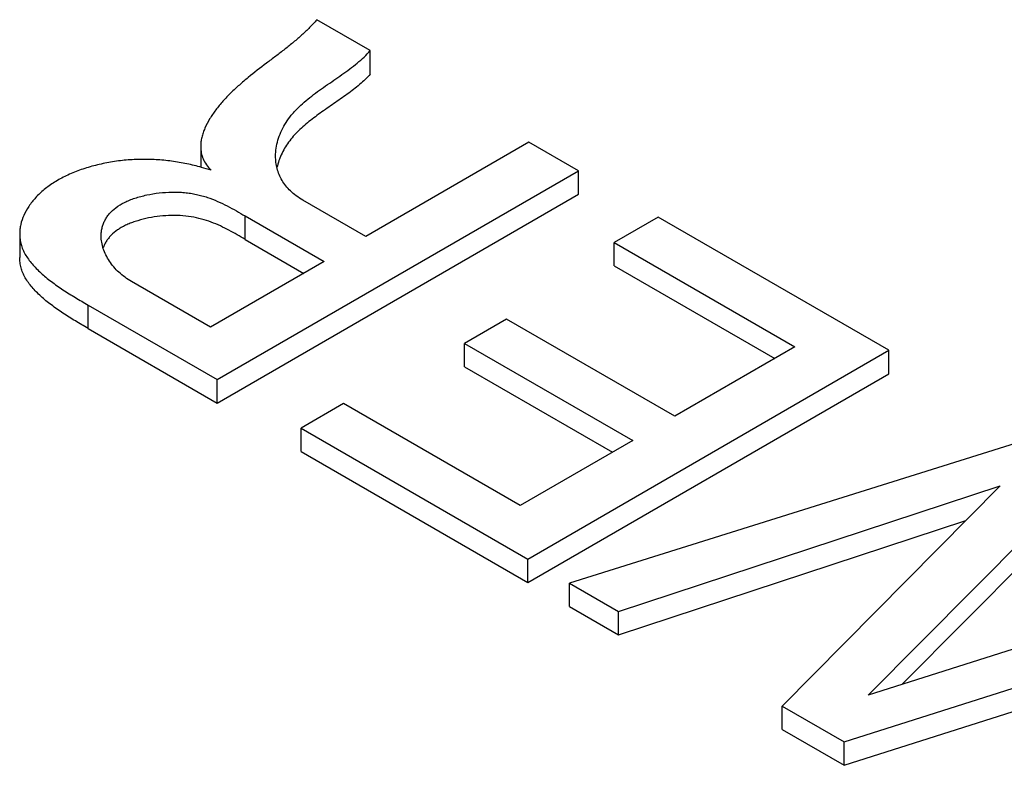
# Model space of a CAD drawing. Header units: inches. Extents: x 0 to 34, y 0 to 22.
# Tile 28 of 37: x 26.079 to 26.215, y 17.585 to 17.687. Entities that reach past the tile are written whole.
import ezdxf

# ---------------------------------------------------------------- set-up
doc = ezdxf.new("R2010")
doc.units = ezdxf.units.IN
doc.header["$LTSCALE"] = 1.87
doc.header["$MEASUREMENT"] = 0
doc.layers.get('0').update_dxf_attribs({"linetype": 'CONTINUOUS'})

msp = doc.modelspace()

# ---------------------------------------------------------------- linework, layer by layer
at = {"color": 7, "linetype": 'CONTINUOUS'}
for p, q in [((26.1273642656, 17.6828739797), (26.1200083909, 17.6871211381)), ((26.1273642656, 17.6796595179), (26.1273642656, 17.6828739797)), ((26.104060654, 17.6697002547), (26.104060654, 17.6668535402)), ((26.1491735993, 17.670281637), (26.1267504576, 17.6573348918)), ((26.1559834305, 17.6663497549), (26.1491735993, 17.670281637)), ((26.1063229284, 17.6376766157), (26.1559834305, 17.6663497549)), ((26.1559834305, 17.6631352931), (26.1559834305, 17.6663497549)), ((26.1063229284, 17.6344621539), (26.1559834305, 17.6631352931)), ((26.1267504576, 17.6573348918), (26.1180805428, 17.6623407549)), ((26.110172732, 17.6569420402), (26.110172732, 17.660156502)), ((26.110172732, 17.660156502), (26.1210395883, 17.6538821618)), ((26.1669642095, 17.6600096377), (26.160912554, 17.6565155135)), ((26.198671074, 17.641702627), (26.1669642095, 17.6600096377)), ((26.0791784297, 17.6576888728), (26.0791784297, 17.654474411)), ((26.110172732, 17.6569420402), (26.1182559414, 17.6522749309)), ((26.160912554, 17.6533010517), (26.160912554, 17.6565155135)), ((26.160912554, 17.6565155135), (26.185742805, 17.6421789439)), ((26.1210395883, 17.6538821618), (26.1054252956, 17.6448667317)), ((26.160912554, 17.6533010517), (26.1829591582, 17.640571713)), ((26.1054252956, 17.6448667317), (26.0945584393, 17.6511410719)), ((26.0885696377, 17.6447126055), (26.0885696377, 17.6479270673)), ((26.0885696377, 17.6479270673), (26.1063229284, 17.6376766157)), ((26.1461183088, 17.6459911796), (26.1403406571, 17.6426552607)), ((26.1692318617, 17.6326458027), (26.1461183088, 17.6459911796)), ((26.0885696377, 17.6447126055), (26.1063229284, 17.6344621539)), ((26.1403406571, 17.6394407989), (26.1403406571, 17.6426552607)), ((26.1403406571, 17.6426552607), (26.16345421, 17.6293098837)), ((26.1490105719, 17.6130294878), (26.198671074, 17.641702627)), ((26.185742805, 17.6421789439), (26.1692318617, 17.6326458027)), ((26.198671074, 17.6384881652), (26.198671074, 17.641702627)), ((26.1403406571, 17.6394407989), (26.1606705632, 17.6277026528)), ((26.1490105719, 17.609815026), (26.198671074, 17.6384881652)), ((26.1063229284, 17.6344621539), (26.1063229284, 17.6376766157)), ((26.1236961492, 17.6343957), (26.1178507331, 17.631020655)), ((26.1479793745, 17.6203749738), (26.1236961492, 17.6343957)), ((26.1178507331, 17.6278061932), (26.1178507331, 17.631020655)), ((26.1178507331, 17.631020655), (26.1490105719, 17.6130294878)), ((26.16345421, 17.6293098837), (26.1479793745, 17.6203749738)), ((26.219128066, 17.6298911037), (26.1547558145, 17.6097122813)), ((26.1178507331, 17.6278061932), (26.1490105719, 17.609815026)), ((26.1958131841, 17.594345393), (26.2267628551, 17.6254829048)), ((26.1614880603, 17.6058251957), (26.2139789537, 17.6230962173)), ((26.2139789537, 17.6230962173), (26.1839887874, 17.5928336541)), ((26.2004826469, 17.5958287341), (26.2267628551, 17.622268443)), ((26.1614880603, 17.6026107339), (26.2092521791, 17.6183265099)), ((26.1490105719, 17.609815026), (26.1490105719, 17.6130294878)), ((26.2505668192, 17.611738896), (26.1958131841, 17.594345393)), ((26.1547558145, 17.6064978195), (26.1547558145, 17.6097122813)), ((26.1547558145, 17.6097122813), (26.1614880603, 17.6058251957)), ((26.1547558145, 17.6064978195), (26.1614880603, 17.6026107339)), ((26.1614880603, 17.6026107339), (26.1614880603, 17.6058251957)), ((26.1925143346, 17.5879111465), (26.2451957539, 17.6046729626)), ((26.1925143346, 17.5846966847), (26.2404025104, 17.5999334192)), ((26.1839887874, 17.5896191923), (26.1839887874, 17.5928336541)), ((26.1839887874, 17.5928336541), (26.1925143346, 17.5879111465)), ((26.1839887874, 17.5896191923), (26.1925143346, 17.5846966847)), ((26.1925143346, 17.5846966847), (26.1925143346, 17.5879111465))]:
    msp.add_line(p, q, dxfattribs=at)
for centre, radius, start, end in [((26.12293913, 17.664938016), 0.0086079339, 160.7393315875, 167.4536635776), ((26.1233738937, 17.6647886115), 0.0090676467, 158.4331678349, 160.7543197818), ((26.0961866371, 17.6381602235), 0.0297633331, 71.7910791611, 74.4452845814)]:
    msp.add_arc(centre, radius, start, end, dxfattribs=at)
for points, knots in [([(26.1200083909, 17.6871211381), (26.119699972, 17.6867508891), (26.1190421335, 17.6860292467), (26.1179708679, 17.6850067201), (26.1168229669, 17.6840195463), (26.1156170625, 17.6830555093), (26.1143716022, 17.6821024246), (26.1126792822, 17.6808274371), (26.1109903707, 17.6795328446), (26.1093652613, 17.6781597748), (26.1082004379, 17.677081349), (26.1071114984, 17.6759448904), (26.1061266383, 17.6747532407), (26.1052812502, 17.6735193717), (26.1047185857, 17.6724526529), (26.1043857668, 17.6715930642), (26.104202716, 17.6709591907), (26.1040879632, 17.6703286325), (26.104060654, 17.6699078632), (26.104060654, 17.6697002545)], [0, 0, 0, 0, 0.0597806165, 0.1209868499, 0.1836230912, 0.2475417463, 0.3124940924, 0.3781735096, 0.5104145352, 0.5764052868, 0.6420402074, 0.7072527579, 0.7715245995, 0.8336125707, 0.8925200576, 0.9206328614, 0.9478456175, 0.9742445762, 1, 1, 1, 1]), ([(26.1143527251, 17.6683775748), (26.1143527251, 17.6687474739), (26.1144112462, 17.6694957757), (26.1146613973, 17.670605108), (26.1150655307, 17.6716962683), (26.1156150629, 17.6727542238), (26.116183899, 17.6735914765), (26.1167027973, 17.6742305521), (26.1172693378, 17.6748564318), (26.1180462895, 17.6756016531), (26.1190556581, 17.6764423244), (26.1201252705, 17.6772474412), (26.1216013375, 17.6782891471), (26.1230967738, 17.6792988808), (26.1245468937, 17.6803413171), (26.1255734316, 17.6811399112), (26.1265226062, 17.6819715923), (26.1270986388, 17.6825669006), (26.1273642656, 17.6828739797)], [0, 0, 0, 0, 0.0549512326, 0.1110123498, 0.1684355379, 0.2273277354, 0.2876998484, 0.3184429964, 0.3495698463, 0.4130608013, 0.4781744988, 0.5446124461, 0.6118907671, 0.7465461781, 0.8126513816, 0.8771700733, 0.9396822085, 1, 1, 1, 1]), ([(26.1273642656, 17.6796595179), (26.1271438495, 17.6794047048), (26.1266721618, 17.6789079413), (26.1259021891, 17.678206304), (26.1250727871, 17.6775301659), (26.1238961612, 17.6766468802), (26.1223573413, 17.6755839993), (26.1208062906, 17.6745231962), (26.119594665, 17.673638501), (26.1187225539, 17.6729564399), (26.1178976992, 17.6722472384), (26.1171334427, 17.6715041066), (26.1164437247, 17.6707201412), (26.1158436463, 17.6698916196), (26.1153367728, 17.6690270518), (26.1150611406, 17.6684255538), (26.1149410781, 17.6681217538)], [0, 0, 0, 0, 0.0588914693, 0.119576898, 0.1819779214, 0.2458652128, 0.3766998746, 0.5088305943, 0.5743127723, 0.6389001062, 0.7023070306, 0.7643680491, 0.825084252, 0.8845914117, 0.9429006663, 1, 1, 1, 1]), ([(26.104060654, 17.6697002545), (26.1040606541, 17.6694117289), (26.1041134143, 17.6688299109), (26.1043733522, 17.6679761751), (26.1048295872, 17.6671565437), (26.1052493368, 17.6666675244), (26.1054871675, 17.6664331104)], [0, 0, 0, 0, 0.2365025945, 0.475396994, 0.7262746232, 1, 1, 1, 1]), ([(26.1180805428, 17.6623407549), (26.1177673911, 17.6625215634), (26.1171800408, 17.6629048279), (26.116399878, 17.6635634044), (26.1157504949, 17.6642763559), (26.1152284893, 17.6650358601), (26.1148300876, 17.6658339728), (26.1145512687, 17.666662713), (26.1143877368, 17.6675139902), (26.1143527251, 17.6680897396), (26.1143527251, 17.6683775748)], [0, 0, 0, 0, 0.1456584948, 0.281740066, 0.4101985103, 0.5329480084, 0.6517940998, 0.7683647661, 0.8840557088, 1, 1, 1, 1]), ([(26.1041679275, 17.6668334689), (26.1035043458, 17.6670183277), (26.1021457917, 17.6673475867), (26.1000579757, 17.6677057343), (26.098274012, 17.6678819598), (26.0968279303, 17.6679411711), (26.095736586, 17.6679415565), (26.0946455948, 17.667897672), (26.0932015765, 17.6677822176), (26.0914266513, 17.6675350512), (26.0893642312, 17.66707964), (26.0874106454, 17.6664744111), (26.0856014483, 17.66572756), (26.0839708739, 17.6648459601), (26.0825521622, 17.6638356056), (26.0813615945, 17.6627227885), (26.0804110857, 17.661530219), (26.0797127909, 17.6602805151), (26.0793483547, 17.6591962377), (26.0792030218, 17.658331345), (26.0791784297, 17.6579018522), (26.0791784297, 17.6576888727)], [0, 0, 0, 0, 0.0694035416, 0.1407149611, 0.2132685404, 0.2498338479, 0.2865015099, 0.3231930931, 0.3598126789, 0.4324241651, 0.5035460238, 0.5723888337, 0.6382240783, 0.70044577, 0.7587420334, 0.8132230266, 0.864117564, 0.9117786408, 0.9567659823, 0.9785417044, 1, 1, 1, 1]), ([(26.09038032, 17.6574214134), (26.09038032, 17.6576003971), (26.0903994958, 17.6579580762), (26.0904886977, 17.6584882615), (26.0906402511, 17.6590070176), (26.0908561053, 17.6595108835), (26.0911381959, 17.6599965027), (26.0916157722, 17.6606296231), (26.0924094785, 17.6613617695), (26.0933881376, 17.6619397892), (26.0942848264, 17.6623407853), (26.0950286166, 17.6626146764), (26.0958159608, 17.6628519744), (26.0969225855, 17.6631203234), (26.098357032, 17.6633532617), (26.0998148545, 17.6634494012), (26.1009784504, 17.6634386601), (26.1018319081, 17.6633854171), (26.1026613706, 17.6632854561), (26.1034617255, 17.6631375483), (26.1042322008, 17.6629474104), (26.105213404, 17.662646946), (26.1063804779, 17.6621911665), (26.1077041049, 17.6615507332), (26.1089575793, 17.6608615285), (26.1097708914, 17.660388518), (26.110172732, 17.660156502)], [0, 0, 0, 0, 0.022952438, 0.0458245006, 0.0687987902, 0.0920914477, 0.1159481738, 0.140637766, 0.1935762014, 0.2531378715, 0.2855548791, 0.3194844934, 0.3547011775, 0.3909525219, 0.4654472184, 0.5407425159, 0.5779947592, 0.6146129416, 0.6503439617, 0.6850661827, 0.7189199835, 0.7520557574, 0.816604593, 0.8793461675, 0.9404962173, 1, 1, 1, 1]), ([(26.110172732, 17.6569420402), (26.1098085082, 17.6571523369), (26.1090720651, 17.6575803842), (26.1079414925, 17.6582086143), (26.1067563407, 17.6588025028), (26.1055026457, 17.6593325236), (26.104166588, 17.6597684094), (26.1027366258, 17.6600793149), (26.101219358, 17.6602315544), (26.0996470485, 17.6602349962), (26.0980645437, 17.6600983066), (26.0965223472, 17.6598285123), (26.0952932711, 17.6594939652), (26.0943741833, 17.6591605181), (26.0937377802, 17.6588849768), (26.0931497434, 17.6585809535), (26.0924572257, 17.6581502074), (26.0918567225, 17.6576528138), (26.0913694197, 17.6570976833), (26.0910691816, 17.6566712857), (26.0908245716, 17.656227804), (26.0906966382, 17.6559199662), (26.0906419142, 17.6557647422)], [0, 0, 0, 0, 0.0578545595, 0.1171749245, 0.1778939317, 0.2401231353, 0.3042379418, 0.3709417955, 0.4410138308, 0.5135879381, 0.5869343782, 0.6592345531, 0.7286879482, 0.7618311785, 0.7936609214, 0.8240219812, 0.8527995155, 0.9057687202, 0.93046248, 0.9542509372, 0.9773591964, 1, 1, 1, 1]), ([(26.0791784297, 17.6576888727), (26.0791784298, 17.6574484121), (26.0792096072, 17.6569661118), (26.0793291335, 17.6563724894), (26.0794729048, 17.6559074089), (26.0796516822, 17.655442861), (26.0799374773, 17.6548713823), (26.080364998, 17.6542093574), (26.0808715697, 17.6535646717), (26.0814492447, 17.6529365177), (26.0820902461, 17.6523241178), (26.0827868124, 17.6517268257), (26.0837908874, 17.6509409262), (26.0851369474, 17.6500031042), (26.0868285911, 17.6489425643), (26.0879873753, 17.6482632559), (26.0885696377, 17.6479270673)], [0, 0, 0, 0, 0.0510374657, 0.1022404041, 0.1281198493, 0.15428987, 0.2078176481, 0.2633843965, 0.3212870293, 0.3816297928, 0.4443674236, 0.5093413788, 0.5763081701, 0.7149284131, 0.8572948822, 1, 1, 1, 1]), ([(26.0945584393, 17.6511410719), (26.0939368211, 17.6514999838), (26.0928016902, 17.6523322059), (26.0916702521, 17.653645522), (26.0910130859, 17.6547827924), (26.0906551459, 17.6556502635), (26.0904327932, 17.6565322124), (26.09038032, 17.6571280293), (26.09038032, 17.6574214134)], [0, 0, 0, 0, 0.27366347, 0.5315453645, 0.6544597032, 0.7732165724, 0.8881453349, 1, 1, 1, 1]), ([(26.0885696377, 17.6447126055), (26.0879873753, 17.6450487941), (26.086828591, 17.6457281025), (26.0851369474, 17.6467886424), (26.0837908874, 17.6477264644), (26.0827868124, 17.6485123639), (26.082090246, 17.649109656), (26.0814492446, 17.649722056), (26.0808715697, 17.6503502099), (26.0803649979, 17.6509948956), (26.0799374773, 17.6516569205), (26.0796516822, 17.6522283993), (26.0794729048, 17.6526929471), (26.0793291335, 17.6531580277), (26.0792096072, 17.6537516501), (26.0791784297, 17.6542339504), (26.0791784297, 17.654474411)], [0, 0, 0, 0, 0.142705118, 0.2850715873, 0.4236918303, 0.4906586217, 0.5556325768, 0.6183702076, 0.678712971, 0.7366156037, 0.792182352, 0.84571013, 0.8718801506, 0.8977595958, 0.9489625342, 1, 1, 1, 1])]:
    msp.add_open_spline(points, degree=3, knots=knots, dxfattribs=at)

doc.saveas('drawing.dxf')
